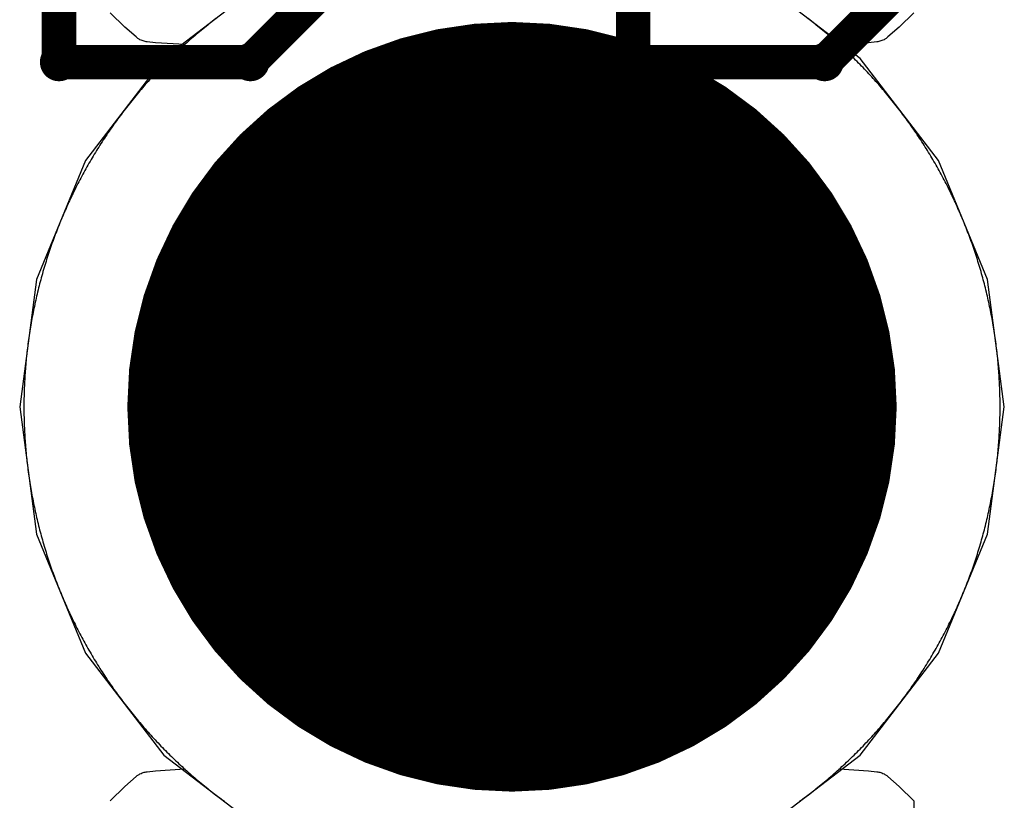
# Model space of a CAD drawing. Extents: x -1.5 to 9, y -3 to 5.
# Tile 109 of 256: x 0.8071 to 0.8929, y 2.0657 to 2.1337. Entities that reach past the tile are written whole.
import ezdxf

# ---------------------------------------------------------------- set-up
doc = ezdxf.new("R2010")
doc.units = 0
doc.layers.get('0').update_dxf_attribs({"linetype": 'CONTINUOUS'})
for name, color, linetype in [('qfn16-30-34-a_copper_signal_1', 1, 'CONTINUOUS'), ('qfn16-30-34-a_copper_signal_2', 1, 'CONTINUOUS'), ('qfn16-30-34-a_copper_signal_bot', 5, 'CONTINUOUS'), ('qfn16-30-34-a_copper_signal_top', 1, 'CONTINUOUS'), ('qfn16-30-34-a_drawing_1', 1, 'CONTINUOUS'), ('qfn16-30-34-a_drillmap_1', 1, 'CONTINUOUS'), ('qfn16-30-34-a_pth_drill', 1, 'CONTINUOUS'), ('qfn16-30-34-a_soldermask_bot', 1, 'CONTINUOUS'), ('qfn16-30-34-a_soldermask_top', 1, 'CONTINUOUS')]:
    doc.layers.add(name, color=color, linetype=linetype)

# ---------------------------------------------------------------- blocks, each defined once
blk = doc.blocks.new('D24')
at = {"const_width": 0.0325}
blk.add_lwpolyline([(-0.01625, 0, 1), (0.01625, 0, 1)], format="xyb", close=True, dxfattribs=at)
blk = doc.blocks.new('D38')
at = {"const_width": 0.0335}
blk.add_lwpolyline([(-0.01675, 0, 1), (0.01675, 0, 1)], format="xyb", close=True, dxfattribs=at)
blk = doc.blocks.new('D60')
at = {"const_width": 0.0225}
blk.add_lwpolyline([(-0.01125, 0, 1), (0.01125, 0, 1)], format="xyb", close=True, dxfattribs=at)
blk = doc.blocks.new('D69')
at = {"const_width": 0.001667}
blk.add_lwpolyline([(-0.000833, 0, 1), (0.000833, 0, 1)], format="xyb", close=True, dxfattribs=at)
blk = doc.blocks.new('D44')
at = {"const_width": 0.0025}
blk.add_lwpolyline([(-0.00125, 0, 1), (0.00125, 0, 1)], format="xyb", close=True, dxfattribs=at)

msp = doc.modelspace()

# ---------------------------------------------------------------- linework, layer by layer
at = {"layer": 'qfn16-30-34-a_copper_signal_1', "color": 1}
for points in [[(0.824225, 2.133792), (0.824079, 2.13368), (0.823934, 2.133568), (0.823789, 2.133455), (0.823645, 2.133342), (0.823502, 2.133228), (0.823359, 2.133113), (0.823216, 2.132998), (0.823074, 2.132882), (0.822932, 2.132766), (0.822791, 2.132648), (0.82265, 2.132531), (0.82251, 2.132412), (0.82237, 2.132294), (0.822231, 2.132174), (0.822093, 2.132054), (0.821955, 2.131933), (0.821817, 2.131812), (0.82168, 2.13169), (0.821544, 2.131567), (0.821408, 2.131444), (0.821272, 2.131321), (0.821137, 2.131196), (0.821003, 2.131072), (0.820869, 2.130946), (0.820736, 2.13082), (0.820603, 2.130693), (0.820471, 2.130566), (0.82034, 2.130439), (0.820208, 2.13031), (0.820078, 2.130182), (0.819948, 2.130052), (0.819818, 2.129922), (0.81969, 2.129792), (0.819561, 2.12966), (0.819434, 2.129529), (0.819307, 2.129397), (0.81918, 2.129264), (0.819054, 2.129131), (0.818928, 2.128997), (0.818804, 2.128863), (0.818679, 2.128728), (0.818556, 2.128592), (0.818433, 2.128456), (0.81831, 2.12832), (0.818188, 2.128183), (0.818067, 2.128045), (0.817946, 2.127907), (0.817826, 2.127769), (0.817707, 2.12763), (0.817588, 2.12749), (0.817469, 2.12735), (0.817351, 2.127209), (0.817234, 2.127068), (0.817118, 2.126926), (0.817002, 2.126784), (0.816887, 2.126642), (0.816772, 2.126498), (0.816658, 2.126355), (0.816545, 2.126211), (0.816432, 2.126066), (0.81632, 2.125921), (0.816208, 2.125775), (0.816097, 2.125629), (0.815987, 2.125483), (0.815877, 2.125336), (0.815768, 2.125188), (0.81566, 2.12504), (0.815552, 2.124892), (0.815445, 2.124743), (0.815339, 2.124594), (0.815233, 2.124444), (0.815128, 2.124294), (0.815023, 2.124143), (0.814919, 2.123992), (0.814816, 2.12384), (0.814713, 2.123688), (0.814612, 2.123535), (0.81451, 2.123383), (0.81441, 2.123229), (0.81431, 2.123075), (0.814211, 2.122921), (0.814112, 2.122767), (0.814014, 2.122611), (0.813917, 2.122456), (0.81382, 2.1223), (0.813724, 2.122144), (0.813629, 2.121987), (0.813535, 2.12183), (0.813441, 2.121672), (0.813348, 2.121514), (0.813255, 2.121356), (0.813163, 2.121197), (0.813072, 2.121038), (0.812982, 2.120878), (0.812892, 2.120718), (0.812803, 2.120558), (0.812715, 2.120397), (0.812627, 2.120236), (0.81254, 2.120075), (0.812454, 2.119913), (0.812368, 2.119751), (0.812283, 2.119588), (0.812199, 2.119425), (0.812115, 2.119262), (0.812033, 2.119098), (0.811951, 2.118934), (0.811869, 2.11877), (0.811789, 2.118605), (0.811709, 2.11844), (0.81163, 2.118275), (0.811551, 2.118109), (0.811473, 2.117943), (0.811396, 2.117776), (0.81132, 2.11761), (0.811244, 2.117443), (0.811169, 2.117275), (0.811095, 2.117107), (0.811022, 2.116939), (0.810949, 2.116771), (0.810877, 2.116602), (0.810806, 2.116433), (0.810735, 2.116264), (0.810665, 2.116095), (0.810596, 2.115925), (0.810528, 2.115754), (0.81046, 2.115584), (0.810393, 2.115413), (0.810327, 2.115242), (0.810262, 2.115071), (0.810197, 2.114899), (0.810133, 2.114727), (0.81007, 2.114555), (0.810008, 2.114383), (0.809946, 2.11421), (0.809885, 2.114037), (0.809825, 2.113864), (0.809765, 2.11369), (0.809707, 2.113516), (0.809649, 2.113342), (0.809591, 2.113168), (0.809535, 2.112994), (0.809479, 2.112819), (0.809424, 2.112644), (0.80937, 2.112469), (0.809317, 2.112293), (0.809264, 2.112118), (0.809212, 2.111942), (0.809161, 2.111765), (0.809111, 2.111589), (0.809061, 2.111413), (0.809012, 2.111236), (0.808964, 2.111059), (0.808917, 2.110882), (0.80887, 2.110704), (0.808824, 2.110527), (0.808779, 2.110349), (0.808735, 2.110171), (0.808691, 2.109993), (0.808649, 2.109814), (0.808607, 2.109636), (0.808566, 2.109457), (0.808525, 2.109278), (0.808485, 2.109099), (0.808447, 2.10892), (0.808408, 2.108741), (0.808371, 2.108561), (0.808335, 2.108381), (0.808299, 2.108201), (0.808264, 2.108021), (0.80823, 2.107841), (0.808196, 2.107661), (0.808163, 2.10748), (0.808131, 2.1073), (0.8081, 2.107119), (0.80807, 2.106938), (0.80804, 2.106757), (0.808012, 2.106576), (0.807984, 2.106395), (0.807957, 2.106213), (0.80793, 2.106032), (0.807904, 2.10585), (0.80788, 2.105669), (0.807856, 2.105487), (0.807832, 2.105305), (0.80781, 2.105123), (0.807788, 2.104941), (0.807767, 2.104758), (0.807747, 2.104576), (0.807728, 2.104394), (0.807709, 2.104211), (0.807691, 2.104029), (0.807674, 2.103846), (0.807658, 2.103664), (0.807643, 2.103481), (0.807628, 2.103298), (0.807614, 2.103115), (0.807601, 2.102932), (0.807589, 2.102749), (0.807577, 2.102566), (0.807567, 2.102383), (0.807557, 2.1022), (0.807548, 2.102017), (0.807539, 2.101834), (0.807532, 2.10165), (0.807525, 2.101467), (0.807519, 2.101284), (0.807514, 2.1011), (0.80751, 2.100917), (0.807506, 2.100734), (0.807504, 2.10055), (0.807501, 2.100367), (0.8075, 2.100183), (0.8075, 2.1), (0.8075, 2.099817), (0.807501, 2.099633), (0.807504, 2.09945), (0.807506, 2.099266), (0.80751, 2.099083), (0.807514, 2.0989), (0.807519, 2.098716), (0.807525, 2.098533), (0.807532, 2.09835), (0.807539, 2.098166), (0.807548, 2.097983), (0.807557, 2.0978), (0.807567, 2.097617), (0.807577, 2.097434), (0.807589, 2.097251), (0.807601, 2.097068), (0.807614, 2.096885), (0.807628, 2.096702), (0.807643, 2.096519), (0.807658, 2.096336), (0.807674, 2.096154), (0.807691, 2.095971), (0.807709, 2.095789), (0.807728, 2.095606), (0.807747, 2.095424), (0.807767, 2.095242), (0.807788, 2.095059), (0.80781, 2.094877), (0.807832, 2.094695), (0.807856, 2.094513), (0.80788, 2.094331), (0.807904, 2.09415), (0.80793, 2.093968), (0.807957, 2.093787), (0.807984, 2.093605), (0.808012, 2.093424), (0.80804, 2.093243), (0.80807, 2.093062), (0.8081, 2.092881), (0.808131, 2.0927), (0.808163, 2.09252), (0.808196, 2.092339), (0.80823, 2.092159), (0.808264, 2.091979), (0.808299, 2.091799), (0.808335, 2.091619), (0.808371, 2.091439), (0.808408, 2.091259), (0.808447, 2.09108), (0.808485, 2.090901), (0.808525, 2.090722), (0.808566, 2.090543), (0.808607, 2.090364), (0.808649, 2.090186), (0.808691, 2.090007), (0.808735, 2.089829), (0.808779, 2.089651), (0.808824, 2.089473), (0.80887, 2.089296), (0.808917, 2.089118), (0.808964, 2.088941), (0.809012, 2.088764), (0.809061, 2.088587), (0.809111, 2.088411), (0.809161, 2.088235), (0.809212, 2.088058), (0.809264, 2.087882), (0.809317, 2.087707), (0.80937, 2.087531), (0.809424, 2.087356), (0.809479, 2.087181), (0.809535, 2.087006), (0.809591, 2.086832), (0.809649, 2.086658), (0.809707, 2.086484), (0.809765, 2.08631), (0.809825, 2.086136), (0.809885, 2.085963), (0.809946, 2.08579), (0.810008, 2.085617), (0.81007, 2.085445), (0.810133, 2.085273), (0.810197, 2.085101), (0.810262, 2.084929), (0.810327, 2.084758), (0.810393, 2.084587), (0.81046, 2.084416), (0.810528, 2.084246), (0.810596, 2.084075), (0.810665, 2.083905), (0.810735, 2.083736), (0.810806, 2.083567), (0.810877, 2.083398), (0.810949, 2.083229), (0.811022, 2.083061), (0.811095, 2.082893), (0.811169, 2.082725), (0.811244, 2.082557), (0.81132, 2.08239), (0.811396, 2.082224), (0.811473, 2.082057), (0.811551, 2.081891), (0.81163, 2.081725), (0.811709, 2.08156), (0.811789, 2.081395), (0.811869, 2.08123), (0.811951, 2.081066), (0.812033, 2.080902), (0.812115, 2.080738), (0.812199, 2.080575), (0.812283, 2.080412), (0.812368, 2.080249), (0.812454, 2.080087), (0.81254, 2.079925), (0.812627, 2.079764), (0.812715, 2.079603), (0.812803, 2.079442), (0.812892, 2.079282), (0.812982, 2.079122), (0.813072, 2.078962), (0.813163, 2.078803), (0.813255, 2.078644), (0.813348, 2.078486), (0.813441, 2.078328), (0.813535, 2.07817), (0.813629, 2.078013), (0.813724, 2.077856), (0.81382, 2.0777), (0.813917, 2.077544), (0.814014, 2.077389), (0.814112, 2.077233), (0.814211, 2.077079), (0.81431, 2.076925), (0.81441, 2.076771), (0.81451, 2.076617), (0.814612, 2.076465), (0.814713, 2.076312), (0.814816, 2.07616), (0.814919, 2.076008), (0.815023, 2.075857), (0.815128, 2.075706), (0.815233, 2.075556), (0.815339, 2.075406), (0.815445, 2.075257), (0.815552, 2.075108), (0.81566, 2.07496), (0.815768, 2.074812), (0.815877, 2.074664), (0.815987, 2.074517), (0.816097, 2.074371), (0.816208, 2.074225), (0.81632, 2.074079), (0.816432, 2.073934), (0.816545, 2.073789), (0.816658, 2.073645), (0.816772, 2.073502), (0.816887, 2.073358), (0.817002, 2.073216), (0.817118, 2.073074), (0.817234, 2.072932), (0.817351, 2.072791), (0.817469, 2.07265), (0.817588, 2.07251), (0.817707, 2.07237), (0.817826, 2.072231), (0.817946, 2.072093), (0.818067, 2.071955), (0.818188, 2.071817), (0.81831, 2.07168), (0.818433, 2.071544), (0.818556, 2.071408), (0.818679, 2.071272), (0.818804, 2.071137), (0.818928, 2.071003), (0.819054, 2.070869), (0.81918, 2.070736), (0.819307, 2.070603), (0.819434, 2.070471), (0.819561, 2.07034), (0.81969, 2.070208), (0.819818, 2.070078), (0.819948, 2.069948), (0.820078, 2.069818), (0.820208, 2.06969), (0.82034, 2.069561), (0.820471, 2.069434), (0.820603, 2.069307), (0.820736, 2.06918), (0.820869, 2.069054), (0.821003, 2.068928), (0.821137, 2.068804), (0.821272, 2.068679), (0.821408, 2.068556), (0.821544, 2.068433), (0.82168, 2.06831), (0.821817, 2.068188), (0.821955, 2.068067), (0.822093, 2.067946), (0.822231, 2.067826), (0.82237, 2.067706), (0.82251, 2.067588), (0.82265, 2.067469), (0.822791, 2.067352), (0.822932, 2.067234), (0.823074, 2.067118), (0.823216, 2.067002), (0.823359, 2.066887), (0.823502, 2.066772), (0.823645, 2.066658), (0.823789, 2.066545), (0.823934, 2.066432), (0.824079, 2.06632), (0.824225, 2.066208), (0.824371, 2.066097), (0.824517, 2.065987), (0.824664, 2.065877), (0.824812, 2.065768), (0.82496, 2.06566)], [(0.87504, 2.06566), (0.875188, 2.065768), (0.875336, 2.065877), (0.875483, 2.065987), (0.875629, 2.066097), (0.875775, 2.066208), (0.875921, 2.06632), (0.876066, 2.066432), (0.876211, 2.066545), (0.876355, 2.066658), (0.876498, 2.066772), (0.876641, 2.066887), (0.876784, 2.067002), (0.876926, 2.067118), (0.877068, 2.067234), (0.877209, 2.067352), (0.87735, 2.067469), (0.87749, 2.067588), (0.87763, 2.067706), (0.877769, 2.067826), (0.877907, 2.067946), (0.878045, 2.068067), (0.878183, 2.068188), (0.87832, 2.06831), (0.878456, 2.068433), (0.878592, 2.068556), (0.878728, 2.068679), (0.878863, 2.068804), (0.878997, 2.068928), (0.879131, 2.069054), (0.879264, 2.06918), (0.879397, 2.069307), (0.879529, 2.069434), (0.87966, 2.069561), (0.879792, 2.06969), (0.879922, 2.069818), (0.880052, 2.069948), (0.880182, 2.070078), (0.88031, 2.070208), (0.880439, 2.07034), (0.880566, 2.070471), (0.880693, 2.070603), (0.88082, 2.070736), (0.880946, 2.070869), (0.881072, 2.071003), (0.881196, 2.071137), (0.881321, 2.071272), (0.881444, 2.071408), (0.881567, 2.071544), (0.88169, 2.07168), (0.881812, 2.071817), (0.881933, 2.071955), (0.882054, 2.072093), (0.882174, 2.072231), (0.882293, 2.07237), (0.882412, 2.07251), (0.882531, 2.07265), (0.882649, 2.072791), (0.882766, 2.072932), (0.882882, 2.073074), (0.882998, 2.073216), (0.883113, 2.073358), (0.883228, 2.073502), (0.883342, 2.073645), (0.883455, 2.073789), (0.883568, 2.073934), (0.88368, 2.074079), (0.883792, 2.074225), (0.883903, 2.074371), (0.884013, 2.074517), (0.884123, 2.074664), (0.884232, 2.074812), (0.88434, 2.07496), (0.884448, 2.075108), (0.884555, 2.075257), (0.884661, 2.075406), (0.884767, 2.075556), (0.884872, 2.075706), (0.884977, 2.075857), (0.885081, 2.076008), (0.885184, 2.07616), (0.885287, 2.076312), (0.885388, 2.076465), (0.88549, 2.076617), (0.88559, 2.076771), (0.88569, 2.076925), (0.885789, 2.077079), (0.885888, 2.077233), (0.885986, 2.077389), (0.886083, 2.077544), (0.88618, 2.0777), (0.886276, 2.077856), (0.886371, 2.078013), (0.886465, 2.07817), (0.886559, 2.078328), (0.886652, 2.078486), (0.886745, 2.078644), (0.886837, 2.078803), (0.886928, 2.078962), (0.887018, 2.079122), (0.887108, 2.079282), (0.887197, 2.079442), (0.887285, 2.079603), (0.887373, 2.079764), (0.88746, 2.079925), (0.887546, 2.080087), (0.887632, 2.080249), (0.887717, 2.080412), (0.887801, 2.080575), (0.887885, 2.080738), (0.887967, 2.080902), (0.888049, 2.081066), (0.888131, 2.08123), (0.888211, 2.081395), (0.888291, 2.08156), (0.88837, 2.081725), (0.888449, 2.081891), (0.888527, 2.082057), (0.888604, 2.082224), (0.88868, 2.08239), (0.888756, 2.082557), (0.888831, 2.082725), (0.888905, 2.082893), (0.888978, 2.083061), (0.889051, 2.083229), (0.889123, 2.083398), (0.889194, 2.083567), (0.889265, 2.083736), (0.889335, 2.083905), (0.889404, 2.084075), (0.889472, 2.084246), (0.88954, 2.084416), (0.889607, 2.084587), (0.889673, 2.084758), (0.889738, 2.084929), (0.889803, 2.085101), (0.889867, 2.085273), (0.88993, 2.085445), (0.889992, 2.085617), (0.890054, 2.08579), (0.890115, 2.085963), (0.890175, 2.086136), (0.890235, 2.08631), (0.890293, 2.086484), (0.890351, 2.086658), (0.890409, 2.086832), (0.890465, 2.087006), (0.890521, 2.087181), (0.890576, 2.087356), (0.89063, 2.087531), (0.890683, 2.087707), (0.890736, 2.087882), (0.890788, 2.088058), (0.890839, 2.088235), (0.890889, 2.088411), (0.890939, 2.088587), (0.890988, 2.088764), (0.891036, 2.088941), (0.891083, 2.089118), (0.89113, 2.089296), (0.891176, 2.089473), (0.891221, 2.089651), (0.891265, 2.089829), (0.891309, 2.090007), (0.891351, 2.090186), (0.891393, 2.090364), (0.891434, 2.090543), (0.891475, 2.090722), (0.891515, 2.090901), (0.891553, 2.09108), (0.891592, 2.091259), (0.891629, 2.091439), (0.891665, 2.091619), (0.891701, 2.091799), (0.891736, 2.091979), (0.89177, 2.092159), (0.891804, 2.092339), (0.891837, 2.09252), (0.891869, 2.0927), (0.8919, 2.092881), (0.89193, 2.093062), (0.89196, 2.093243), (0.891988, 2.093424), (0.892016, 2.093605), (0.892043, 2.093787), (0.89207, 2.093968), (0.892096, 2.09415), (0.89212, 2.094331), (0.892144, 2.094513), (0.892168, 2.094695), (0.89219, 2.094877), (0.892212, 2.095059), (0.892233, 2.095242), (0.892253, 2.095424), (0.892272, 2.095606), (0.892291, 2.095789), (0.892309, 2.095971), (0.892326, 2.096154), (0.892342, 2.096336), (0.892357, 2.096519), (0.892372, 2.096702), (0.892386, 2.096885), (0.892399, 2.097068), (0.892411, 2.097251), (0.892423, 2.097434), (0.892433, 2.097617), (0.892443, 2.0978), (0.892452, 2.097983), (0.892461, 2.098166), (0.892468, 2.09835), (0.892475, 2.098533), (0.892481, 2.098716), (0.892486, 2.0989), (0.89249, 2.099083), (0.892494, 2.099266), (0.892496, 2.09945), (0.892499, 2.099633), (0.8925, 2.099817), (0.8925, 2.1), (0.8925, 2.100183), (0.892499, 2.100367), (0.892496, 2.10055), (0.892494, 2.100734), (0.89249, 2.100917), (0.892486, 2.1011), (0.892481, 2.101284), (0.892475, 2.101467), (0.892468, 2.10165), (0.892461, 2.101834), (0.892452, 2.102017), (0.892443, 2.1022), (0.892433, 2.102383), (0.892423, 2.102566), (0.892411, 2.102749), (0.892399, 2.102932), (0.892386, 2.103115), (0.892372, 2.103298), (0.892357, 2.103481), (0.892342, 2.103664), (0.892326, 2.103846), (0.892309, 2.104029), (0.892291, 2.104211), (0.892272, 2.104394), (0.892253, 2.104576), (0.892233, 2.104758), (0.892212, 2.104941), (0.89219, 2.105123), (0.892168, 2.105305), (0.892144, 2.105487), (0.89212, 2.105669), (0.892096, 2.10585), (0.89207, 2.106032), (0.892043, 2.106213), (0.892016, 2.106395), (0.891988, 2.106576), (0.89196, 2.106757), (0.89193, 2.106938), (0.8919, 2.107119), (0.891869, 2.1073), (0.891837, 2.10748), (0.891804, 2.107661), (0.89177, 2.107841), (0.891736, 2.108021), (0.891701, 2.108201), (0.891665, 2.108381), (0.891629, 2.108561), (0.891592, 2.108741), (0.891553, 2.10892), (0.891515, 2.109099), (0.891475, 2.109278), (0.891434, 2.109457), (0.891393, 2.109636), (0.891351, 2.109814), (0.891309, 2.109993), (0.891265, 2.110171), (0.891221, 2.110349), (0.891176, 2.110527), (0.89113, 2.110704), (0.891083, 2.110882), (0.891036, 2.111059), (0.890988, 2.111236), (0.890939, 2.111413), (0.890889, 2.111589), (0.890839, 2.111765), (0.890788, 2.111942), (0.890736, 2.112118), (0.890683, 2.112293), (0.89063, 2.112469), (0.890576, 2.112644), (0.890521, 2.112819), (0.890465, 2.112994), (0.890409, 2.113168), (0.890351, 2.113342), (0.890293, 2.113516), (0.890235, 2.11369), (0.890175, 2.113864), (0.890115, 2.114037), (0.890054, 2.11421), (0.889992, 2.114383), (0.88993, 2.114555), (0.889867, 2.114727), (0.889803, 2.114899), (0.889738, 2.115071), (0.889673, 2.115242), (0.889607, 2.115413), (0.88954, 2.115584), (0.889472, 2.115754), (0.889404, 2.115925), (0.889335, 2.116095), (0.889265, 2.116264), (0.889194, 2.116433), (0.889123, 2.116602), (0.889051, 2.116771), (0.888978, 2.116939), (0.888905, 2.117107), (0.888831, 2.117275), (0.888756, 2.117443), (0.88868, 2.11761), (0.888604, 2.117776), (0.888527, 2.117943), (0.888449, 2.118109), (0.88837, 2.118275), (0.888291, 2.11844), (0.888211, 2.118605), (0.888131, 2.11877), (0.888049, 2.118934), (0.887967, 2.119098), (0.887885, 2.119262), (0.887801, 2.119425), (0.887717, 2.119588), (0.887632, 2.119751), (0.887546, 2.119913), (0.88746, 2.120075), (0.887373, 2.120236), (0.887285, 2.120397), (0.887197, 2.120558), (0.887108, 2.120718), (0.887018, 2.120878), (0.886928, 2.121038), (0.886837, 2.121197), (0.886745, 2.121356), (0.886652, 2.121514), (0.886559, 2.121672), (0.886465, 2.12183), (0.886371, 2.121987), (0.886276, 2.122144), (0.88618, 2.1223), (0.886083, 2.122456), (0.885986, 2.122611), (0.885888, 2.122767), (0.885789, 2.122921), (0.88569, 2.123075), (0.88559, 2.123229), (0.88549, 2.123383), (0.885388, 2.123535), (0.885287, 2.123688), (0.885184, 2.12384), (0.885081, 2.123992), (0.884977, 2.124143), (0.884872, 2.124294), (0.884767, 2.124444), (0.884661, 2.124594), (0.884555, 2.124743), (0.884448, 2.124892), (0.88434, 2.12504), (0.884232, 2.125188), (0.884123, 2.125336), (0.884013, 2.125483), (0.883903, 2.125629), (0.883792, 2.125775), (0.88368, 2.125921), (0.883568, 2.126066), (0.883455, 2.126211), (0.883342, 2.126355), (0.883228, 2.126498), (0.883113, 2.126642), (0.882998, 2.126784), (0.882882, 2.126926), (0.882766, 2.127068), (0.882649, 2.127209), (0.882531, 2.12735), (0.882412, 2.12749), (0.882293, 2.12763), (0.882174, 2.127769), (0.882054, 2.127907), (0.881933, 2.128045), (0.881812, 2.128183), (0.88169, 2.12832), (0.881567, 2.128456), (0.881444, 2.128592), (0.881321, 2.128728), (0.881196, 2.128863), (0.881072, 2.128997), (0.880946, 2.129131), (0.88082, 2.129264), (0.880693, 2.129397), (0.880566, 2.129529), (0.880439, 2.12966), (0.88031, 2.129792), (0.880182, 2.129922), (0.880052, 2.130052), (0.879922, 2.130182), (0.879792, 2.13031), (0.87966, 2.130439), (0.879529, 2.130566), (0.879397, 2.130693), (0.879264, 2.13082), (0.879131, 2.130946), (0.878997, 2.131072), (0.878863, 2.131196), (0.878728, 2.131321), (0.878592, 2.131444), (0.878456, 2.131567), (0.87832, 2.13169), (0.878183, 2.131812), (0.878045, 2.131933), (0.877907, 2.132054), (0.877769, 2.132174), (0.87763, 2.132294), (0.87749, 2.132412), (0.87735, 2.132531), (0.877209, 2.132648), (0.877068, 2.132766), (0.876926, 2.132882), (0.876784, 2.132998), (0.876641, 2.133113), (0.876498, 2.133228), (0.876355, 2.133342), (0.876211, 2.133455), (0.876066, 2.133568), (0.875921, 2.13368), (0.875775, 2.133792)]]:
    msp.add_lwpolyline(points, dxfattribs=at)
at = {"layer": 'qfn16-30-34-a_copper_signal_2', "color": 1}
for points in [[(0.824225, 2.133792), (0.824079, 2.13368), (0.823934, 2.133568), (0.823789, 2.133455), (0.823645, 2.133342), (0.823502, 2.133228), (0.823359, 2.133113), (0.823216, 2.132998), (0.823074, 2.132882), (0.822932, 2.132766), (0.822791, 2.132648), (0.82265, 2.132531), (0.82251, 2.132412), (0.82237, 2.132294), (0.822231, 2.132174), (0.822093, 2.132054), (0.821955, 2.131933), (0.821817, 2.131812), (0.82168, 2.13169), (0.821544, 2.131567), (0.821408, 2.131444), (0.821272, 2.131321), (0.821137, 2.131196), (0.821003, 2.131072), (0.820869, 2.130946), (0.820736, 2.13082), (0.820603, 2.130693), (0.820471, 2.130566), (0.82034, 2.130439), (0.820208, 2.13031), (0.820078, 2.130182), (0.819948, 2.130052), (0.819818, 2.129922), (0.81969, 2.129792), (0.819561, 2.12966), (0.819434, 2.129529), (0.819307, 2.129397), (0.81918, 2.129264), (0.819054, 2.129131), (0.818928, 2.128997), (0.818804, 2.128863), (0.818679, 2.128728), (0.818556, 2.128592), (0.818433, 2.128456), (0.81831, 2.12832), (0.818188, 2.128183), (0.818067, 2.128045), (0.817946, 2.127907), (0.817826, 2.127769), (0.817707, 2.12763), (0.817588, 2.12749), (0.817469, 2.12735), (0.817351, 2.127209), (0.817234, 2.127068), (0.817118, 2.126926), (0.817002, 2.126784), (0.816887, 2.126642), (0.816772, 2.126498), (0.816658, 2.126355), (0.816545, 2.126211), (0.816432, 2.126066), (0.81632, 2.125921), (0.816208, 2.125775), (0.816097, 2.125629), (0.815987, 2.125483), (0.815877, 2.125336), (0.815768, 2.125188), (0.81566, 2.12504), (0.815552, 2.124892), (0.815445, 2.124743), (0.815339, 2.124594), (0.815233, 2.124444), (0.815128, 2.124294), (0.815023, 2.124143), (0.814919, 2.123992), (0.814816, 2.12384), (0.814713, 2.123688), (0.814612, 2.123535), (0.81451, 2.123383), (0.81441, 2.123229), (0.81431, 2.123075), (0.814211, 2.122921), (0.814112, 2.122767), (0.814014, 2.122611), (0.813917, 2.122456), (0.81382, 2.1223), (0.813724, 2.122144), (0.813629, 2.121987), (0.813535, 2.12183), (0.813441, 2.121672), (0.813348, 2.121514), (0.813255, 2.121356), (0.813163, 2.121197), (0.813072, 2.121038), (0.812982, 2.120878), (0.812892, 2.120718), (0.812803, 2.120558), (0.812715, 2.120397), (0.812627, 2.120236), (0.81254, 2.120075), (0.812454, 2.119913), (0.812368, 2.119751), (0.812283, 2.119588), (0.812199, 2.119425), (0.812115, 2.119262), (0.812033, 2.119098), (0.811951, 2.118934), (0.811869, 2.11877), (0.811789, 2.118605), (0.811709, 2.11844), (0.81163, 2.118275), (0.811551, 2.118109), (0.811473, 2.117943), (0.811396, 2.117776), (0.81132, 2.11761), (0.811244, 2.117443), (0.811169, 2.117275), (0.811095, 2.117107), (0.811022, 2.116939), (0.810949, 2.116771), (0.810877, 2.116602), (0.810806, 2.116433), (0.810735, 2.116264), (0.810665, 2.116095), (0.810596, 2.115925), (0.810528, 2.115754), (0.81046, 2.115584), (0.810393, 2.115413), (0.810327, 2.115242), (0.810262, 2.115071), (0.810197, 2.114899), (0.810133, 2.114727), (0.81007, 2.114555), (0.810008, 2.114383), (0.809946, 2.11421), (0.809885, 2.114037), (0.809825, 2.113864), (0.809765, 2.11369), (0.809707, 2.113516), (0.809649, 2.113342), (0.809591, 2.113168), (0.809535, 2.112994), (0.809479, 2.112819), (0.809424, 2.112644), (0.80937, 2.112469), (0.809317, 2.112293), (0.809264, 2.112118), (0.809212, 2.111942), (0.809161, 2.111765), (0.809111, 2.111589), (0.809061, 2.111413), (0.809012, 2.111236), (0.808964, 2.111059), (0.808917, 2.110882), (0.80887, 2.110704), (0.808824, 2.110527), (0.808779, 2.110349), (0.808735, 2.110171), (0.808691, 2.109993), (0.808649, 2.109814), (0.808607, 2.109636), (0.808566, 2.109457), (0.808525, 2.109278), (0.808485, 2.109099), (0.808447, 2.10892), (0.808408, 2.108741), (0.808371, 2.108561), (0.808335, 2.108381), (0.808299, 2.108201), (0.808264, 2.108021), (0.80823, 2.107841), (0.808196, 2.107661), (0.808163, 2.10748), (0.808131, 2.1073), (0.8081, 2.107119), (0.80807, 2.106938), (0.80804, 2.106757), (0.808012, 2.106576), (0.807984, 2.106395), (0.807957, 2.106213), (0.80793, 2.106032), (0.807904, 2.10585), (0.80788, 2.105669), (0.807856, 2.105487), (0.807832, 2.105305), (0.80781, 2.105123), (0.807788, 2.104941), (0.807767, 2.104758), (0.807747, 2.104576), (0.807728, 2.104394), (0.807709, 2.104211), (0.807691, 2.104029), (0.807674, 2.103846), (0.807658, 2.103664), (0.807643, 2.103481), (0.807628, 2.103298), (0.807614, 2.103115), (0.807601, 2.102932), (0.807589, 2.102749), (0.807577, 2.102566), (0.807567, 2.102383), (0.807557, 2.1022), (0.807548, 2.102017), (0.807539, 2.101834), (0.807532, 2.10165), (0.807525, 2.101467), (0.807519, 2.101284), (0.807514, 2.1011), (0.80751, 2.100917), (0.807506, 2.100734), (0.807504, 2.10055), (0.807501, 2.100367), (0.8075, 2.100183), (0.8075, 2.1), (0.8075, 2.099817), (0.807501, 2.099633), (0.807504, 2.09945), (0.807506, 2.099266), (0.80751, 2.099083), (0.807514, 2.0989), (0.807519, 2.098716), (0.807525, 2.098533), (0.807532, 2.09835), (0.807539, 2.098166), (0.807548, 2.097983), (0.807557, 2.0978), (0.807567, 2.097617), (0.807577, 2.097434), (0.807589, 2.097251), (0.807601, 2.097068), (0.807614, 2.096885), (0.807628, 2.096702), (0.807643, 2.096519), (0.807658, 2.096336), (0.807674, 2.096154), (0.807691, 2.095971), (0.807709, 2.095789), (0.807728, 2.095606), (0.807747, 2.095424), (0.807767, 2.095242), (0.807788, 2.095059), (0.80781, 2.094877), (0.807832, 2.094695), (0.807856, 2.094513), (0.80788, 2.094331), (0.807904, 2.09415), (0.80793, 2.093968), (0.807957, 2.093787), (0.807984, 2.093605), (0.808012, 2.093424), (0.80804, 2.093243), (0.80807, 2.093062), (0.8081, 2.092881), (0.808131, 2.0927), (0.808163, 2.09252), (0.808196, 2.092339), (0.80823, 2.092159), (0.808264, 2.091979), (0.808299, 2.091799), (0.808335, 2.091619), (0.808371, 2.091439), (0.808408, 2.091259), (0.808447, 2.09108), (0.808485, 2.090901), (0.808525, 2.090722), (0.808566, 2.090543), (0.808607, 2.090364), (0.808649, 2.090186), (0.808691, 2.090007), (0.808735, 2.089829), (0.808779, 2.089651), (0.808824, 2.089473), (0.80887, 2.089296), (0.808917, 2.089118), (0.808964, 2.088941), (0.809012, 2.088764), (0.809061, 2.088587), (0.809111, 2.088411), (0.809161, 2.088235), (0.809212, 2.088058), (0.809264, 2.087882), (0.809317, 2.087707), (0.80937, 2.087531), (0.809424, 2.087356), (0.809479, 2.087181), (0.809535, 2.087006), (0.809591, 2.086832), (0.809649, 2.086658), (0.809707, 2.086484), (0.809765, 2.08631), (0.809825, 2.086136), (0.809885, 2.085963), (0.809946, 2.08579), (0.810008, 2.085617), (0.81007, 2.085445), (0.810133, 2.085273), (0.810197, 2.085101), (0.810262, 2.084929), (0.810327, 2.084758), (0.810393, 2.084587), (0.81046, 2.084416), (0.810528, 2.084246), (0.810596, 2.084075), (0.810665, 2.083905), (0.810735, 2.083736), (0.810806, 2.083567), (0.810877, 2.083398), (0.810949, 2.083229), (0.811022, 2.083061), (0.811095, 2.082893), (0.811169, 2.082725), (0.811244, 2.082557), (0.81132, 2.08239), (0.811396, 2.082224), (0.811473, 2.082057), (0.811551, 2.081891), (0.81163, 2.081725), (0.811709, 2.08156), (0.811789, 2.081395), (0.811869, 2.08123), (0.811951, 2.081066), (0.812033, 2.080902), (0.812115, 2.080738), (0.812199, 2.080575), (0.812283, 2.080412), (0.812368, 2.080249), (0.812454, 2.080087), (0.81254, 2.079925), (0.812627, 2.079764), (0.812715, 2.079603), (0.812803, 2.079442), (0.812892, 2.079282), (0.812982, 2.079122), (0.813072, 2.078962), (0.813163, 2.078803), (0.813255, 2.078644), (0.813348, 2.078486), (0.813441, 2.078328), (0.813535, 2.07817), (0.813629, 2.078013), (0.813724, 2.077856), (0.81382, 2.0777), (0.813917, 2.077544), (0.814014, 2.077389), (0.814112, 2.077233), (0.814211, 2.077079), (0.81431, 2.076925), (0.81441, 2.076771), (0.81451, 2.076617), (0.814612, 2.076465), (0.814713, 2.076312), (0.814816, 2.07616), (0.814919, 2.076008), (0.815023, 2.075857), (0.815128, 2.075706), (0.815233, 2.075556), (0.815339, 2.075406), (0.815445, 2.075257), (0.815552, 2.075108), (0.81566, 2.07496), (0.815768, 2.074812), (0.815877, 2.074664), (0.815987, 2.074517), (0.816097, 2.074371), (0.816208, 2.074225), (0.81632, 2.074079), (0.816432, 2.073934), (0.816545, 2.073789), (0.816658, 2.073645), (0.816772, 2.073502), (0.816887, 2.073358), (0.817002, 2.073216), (0.817118, 2.073074), (0.817234, 2.072932), (0.817351, 2.072791), (0.817469, 2.07265), (0.817588, 2.07251), (0.817707, 2.07237), (0.817826, 2.072231), (0.817946, 2.072093), (0.818067, 2.071955), (0.818188, 2.071817), (0.81831, 2.07168), (0.818433, 2.071544), (0.818556, 2.071408), (0.818679, 2.071272), (0.818804, 2.071137), (0.818928, 2.071003), (0.819054, 2.070869), (0.81918, 2.070736), (0.819307, 2.070603), (0.819434, 2.070471), (0.819561, 2.07034), (0.81969, 2.070208), (0.819818, 2.070078), (0.819948, 2.069948), (0.820078, 2.069818), (0.820208, 2.06969), (0.82034, 2.069561), (0.820471, 2.069434), (0.820603, 2.069307), (0.820736, 2.06918), (0.820869, 2.069054), (0.821003, 2.068928), (0.821137, 2.068804), (0.821272, 2.068679), (0.821408, 2.068556), (0.821544, 2.068433), (0.82168, 2.06831), (0.821817, 2.068188), (0.821955, 2.068067), (0.822093, 2.067946), (0.822231, 2.067826), (0.82237, 2.067706), (0.82251, 2.067588), (0.82265, 2.067469), (0.822791, 2.067352), (0.822932, 2.067234), (0.823074, 2.067118), (0.823216, 2.067002), (0.823359, 2.066887), (0.823502, 2.066772), (0.823645, 2.066658), (0.823789, 2.066545), (0.823934, 2.066432), (0.824079, 2.06632), (0.824225, 2.066208), (0.824371, 2.066097), (0.824517, 2.065987), (0.824664, 2.065877), (0.824812, 2.065768), (0.82496, 2.06566)], [(0.87504, 2.06566), (0.875188, 2.065768), (0.875336, 2.065877), (0.875483, 2.065987), (0.875629, 2.066097), (0.875775, 2.066208), (0.875921, 2.06632), (0.876066, 2.066432), (0.876211, 2.066545), (0.876355, 2.066658), (0.876498, 2.066772), (0.876641, 2.066887), (0.876784, 2.067002), (0.876926, 2.067118), (0.877068, 2.067234), (0.877209, 2.067352), (0.87735, 2.067469), (0.87749, 2.067588), (0.87763, 2.067706), (0.877769, 2.067826), (0.877907, 2.067946), (0.878045, 2.068067), (0.878183, 2.068188), (0.87832, 2.06831), (0.878456, 2.068433), (0.878592, 2.068556), (0.878728, 2.068679), (0.878863, 2.068804), (0.878997, 2.068928), (0.879131, 2.069054), (0.879264, 2.06918), (0.879397, 2.069307), (0.879529, 2.069434), (0.87966, 2.069561), (0.879792, 2.06969), (0.879922, 2.069818), (0.880052, 2.069948), (0.880182, 2.070078), (0.88031, 2.070208), (0.880439, 2.07034), (0.880566, 2.070471), (0.880693, 2.070603), (0.88082, 2.070736), (0.880946, 2.070869), (0.881072, 2.071003), (0.881196, 2.071137), (0.881321, 2.071272), (0.881444, 2.071408), (0.881567, 2.071544), (0.88169, 2.07168), (0.881812, 2.071817), (0.881933, 2.071955), (0.882054, 2.072093), (0.882174, 2.072231), (0.882293, 2.07237), (0.882412, 2.07251), (0.882531, 2.07265), (0.882649, 2.072791), (0.882766, 2.072932), (0.882882, 2.073074), (0.882998, 2.073216), (0.883113, 2.073358), (0.883228, 2.073502), (0.883342, 2.073645), (0.883455, 2.073789), (0.883568, 2.073934), (0.88368, 2.074079), (0.883792, 2.074225), (0.883903, 2.074371), (0.884013, 2.074517), (0.884123, 2.074664), (0.884232, 2.074812), (0.88434, 2.07496), (0.884448, 2.075108), (0.884555, 2.075257), (0.884661, 2.075406), (0.884767, 2.075556), (0.884872, 2.075706), (0.884977, 2.075857), (0.885081, 2.076008), (0.885184, 2.07616), (0.885287, 2.076312), (0.885388, 2.076465), (0.88549, 2.076617), (0.88559, 2.076771), (0.88569, 2.076925), (0.885789, 2.077079), (0.885888, 2.077233), (0.885986, 2.077389), (0.886083, 2.077544), (0.88618, 2.0777), (0.886276, 2.077856), (0.886371, 2.078013), (0.886465, 2.07817), (0.886559, 2.078328), (0.886652, 2.078486), (0.886745, 2.078644), (0.886837, 2.078803), (0.886928, 2.078962), (0.887018, 2.079122), (0.887108, 2.079282), (0.887197, 2.079442), (0.887285, 2.079603), (0.887373, 2.079764), (0.88746, 2.079925), (0.887546, 2.080087), (0.887632, 2.080249), (0.887717, 2.080412), (0.887801, 2.080575), (0.887885, 2.080738), (0.887967, 2.080902), (0.888049, 2.081066), (0.888131, 2.08123), (0.888211, 2.081395), (0.888291, 2.08156), (0.88837, 2.081725), (0.888449, 2.081891), (0.888527, 2.082057), (0.888604, 2.082224), (0.88868, 2.08239), (0.888756, 2.082557), (0.888831, 2.082725), (0.888905, 2.082893), (0.888978, 2.083061), (0.889051, 2.083229), (0.889123, 2.083398), (0.889194, 2.083567), (0.889265, 2.083736), (0.889335, 2.083905), (0.889404, 2.084075), (0.889472, 2.084246), (0.88954, 2.084416), (0.889607, 2.084587), (0.889673, 2.084758), (0.889738, 2.084929), (0.889803, 2.085101), (0.889867, 2.085273), (0.88993, 2.085445), (0.889992, 2.085617), (0.890054, 2.08579), (0.890115, 2.085963), (0.890175, 2.086136), (0.890235, 2.08631), (0.890293, 2.086484), (0.890351, 2.086658), (0.890409, 2.086832), (0.890465, 2.087006), (0.890521, 2.087181), (0.890576, 2.087356), (0.89063, 2.087531), (0.890683, 2.087707), (0.890736, 2.087882), (0.890788, 2.088058), (0.890839, 2.088235), (0.890889, 2.088411), (0.890939, 2.088587), (0.890988, 2.088764), (0.891036, 2.088941), (0.891083, 2.089118), (0.89113, 2.089296), (0.891176, 2.089473), (0.891221, 2.089651), (0.891265, 2.089829), (0.891309, 2.090007), (0.891351, 2.090186), (0.891393, 2.090364), (0.891434, 2.090543), (0.891475, 2.090722), (0.891515, 2.090901), (0.891553, 2.09108), (0.891592, 2.091259), (0.891629, 2.091439), (0.891665, 2.091619), (0.891701, 2.091799), (0.891736, 2.091979), (0.89177, 2.092159), (0.891804, 2.092339), (0.891837, 2.09252), (0.891869, 2.0927), (0.8919, 2.092881), (0.89193, 2.093062), (0.89196, 2.093243), (0.891988, 2.093424), (0.892016, 2.093605), (0.892043, 2.093787), (0.89207, 2.093968), (0.892096, 2.09415), (0.89212, 2.094331), (0.892144, 2.094513), (0.892168, 2.094695), (0.89219, 2.094877), (0.892212, 2.095059), (0.892233, 2.095242), (0.892253, 2.095424), (0.892272, 2.095606), (0.892291, 2.095789), (0.892309, 2.095971), (0.892326, 2.096154), (0.892342, 2.096336), (0.892357, 2.096519), (0.892372, 2.096702), (0.892386, 2.096885), (0.892399, 2.097068), (0.892411, 2.097251), (0.892423, 2.097434), (0.892433, 2.097617), (0.892443, 2.0978), (0.892452, 2.097983), (0.892461, 2.098166), (0.892468, 2.09835), (0.892475, 2.098533), (0.892481, 2.098716), (0.892486, 2.0989), (0.89249, 2.099083), (0.892494, 2.099266), (0.892496, 2.09945), (0.892499, 2.099633), (0.8925, 2.099817), (0.8925, 2.1), (0.8925, 2.100183), (0.892499, 2.100367), (0.892496, 2.10055), (0.892494, 2.100734), (0.89249, 2.100917), (0.892486, 2.1011), (0.892481, 2.101284), (0.892475, 2.101467), (0.892468, 2.10165), (0.892461, 2.101834), (0.892452, 2.102017), (0.892443, 2.1022), (0.892433, 2.102383), (0.892423, 2.102566), (0.892411, 2.102749), (0.892399, 2.102932), (0.892386, 2.103115), (0.892372, 2.103298), (0.892357, 2.103481), (0.892342, 2.103664), (0.892326, 2.103846), (0.892309, 2.104029), (0.892291, 2.104211), (0.892272, 2.104394), (0.892253, 2.104576), (0.892233, 2.104758), (0.892212, 2.104941), (0.89219, 2.105123), (0.892168, 2.105305), (0.892144, 2.105487), (0.89212, 2.105669), (0.892096, 2.10585), (0.89207, 2.106032), (0.892043, 2.106213), (0.892016, 2.106395), (0.891988, 2.106576), (0.89196, 2.106757), (0.89193, 2.106938), (0.8919, 2.107119), (0.891869, 2.1073), (0.891837, 2.10748), (0.891804, 2.107661), (0.89177, 2.107841), (0.891736, 2.108021), (0.891701, 2.108201), (0.891665, 2.108381), (0.891629, 2.108561), (0.891592, 2.108741), (0.891553, 2.10892), (0.891515, 2.109099), (0.891475, 2.109278), (0.891434, 2.109457), (0.891393, 2.109636), (0.891351, 2.109814), (0.891309, 2.109993), (0.891265, 2.110171), (0.891221, 2.110349), (0.891176, 2.110527), (0.89113, 2.110704), (0.891083, 2.110882), (0.891036, 2.111059), (0.890988, 2.111236), (0.890939, 2.111413), (0.890889, 2.111589), (0.890839, 2.111765), (0.890788, 2.111942), (0.890736, 2.112118), (0.890683, 2.112293), (0.89063, 2.112469), (0.890576, 2.112644), (0.890521, 2.112819), (0.890465, 2.112994), (0.890409, 2.113168), (0.890351, 2.113342), (0.890293, 2.113516), (0.890235, 2.11369), (0.890175, 2.113864), (0.890115, 2.114037), (0.890054, 2.11421), (0.889992, 2.114383), (0.88993, 2.114555), (0.889867, 2.114727), (0.889803, 2.114899), (0.889738, 2.115071), (0.889673, 2.115242), (0.889607, 2.115413), (0.88954, 2.115584), (0.889472, 2.115754), (0.889404, 2.115925), (0.889335, 2.116095), (0.889265, 2.116264), (0.889194, 2.116433), (0.889123, 2.116602), (0.889051, 2.116771), (0.888978, 2.116939), (0.888905, 2.117107), (0.888831, 2.117275), (0.888756, 2.117443), (0.88868, 2.11761), (0.888604, 2.117776), (0.888527, 2.117943), (0.888449, 2.118109), (0.88837, 2.118275), (0.888291, 2.11844), (0.888211, 2.118605), (0.888131, 2.11877), (0.888049, 2.118934), (0.887967, 2.119098), (0.887885, 2.119262), (0.887801, 2.119425), (0.887717, 2.119588), (0.887632, 2.119751), (0.887546, 2.119913), (0.88746, 2.120075), (0.887373, 2.120236), (0.887285, 2.120397), (0.887197, 2.120558), (0.887108, 2.120718), (0.887018, 2.120878), (0.886928, 2.121038), (0.886837, 2.121197), (0.886745, 2.121356), (0.886652, 2.121514), (0.886559, 2.121672), (0.886465, 2.12183), (0.886371, 2.121987), (0.886276, 2.122144), (0.88618, 2.1223), (0.886083, 2.122456), (0.885986, 2.122611), (0.885888, 2.122767), (0.885789, 2.122921), (0.88569, 2.123075), (0.88559, 2.123229), (0.88549, 2.123383), (0.885388, 2.123535), (0.885287, 2.123688), (0.885184, 2.12384), (0.885081, 2.123992), (0.884977, 2.124143), (0.884872, 2.124294), (0.884767, 2.124444), (0.884661, 2.124594), (0.884555, 2.124743), (0.884448, 2.124892), (0.88434, 2.12504), (0.884232, 2.125188), (0.884123, 2.125336), (0.884013, 2.125483), (0.883903, 2.125629), (0.883792, 2.125775), (0.88368, 2.125921), (0.883568, 2.126066), (0.883455, 2.126211), (0.883342, 2.126355), (0.883228, 2.126498), (0.883113, 2.126642), (0.882998, 2.126784), (0.882882, 2.126926), (0.882766, 2.127068), (0.882649, 2.127209), (0.882531, 2.12735), (0.882412, 2.12749), (0.882293, 2.12763), (0.882174, 2.127769), (0.882054, 2.127907), (0.881933, 2.128045), (0.881812, 2.128183), (0.88169, 2.12832), (0.881567, 2.128456), (0.881444, 2.128592), (0.881321, 2.128728), (0.881196, 2.128863), (0.881072, 2.128997), (0.880946, 2.129131), (0.88082, 2.129264), (0.880693, 2.129397), (0.880566, 2.129529), (0.880439, 2.12966), (0.88031, 2.129792), (0.880182, 2.129922), (0.880052, 2.130052), (0.879922, 2.130182), (0.879792, 2.13031), (0.87966, 2.130439), (0.879529, 2.130566), (0.879397, 2.130693), (0.879264, 2.13082), (0.879131, 2.130946), (0.878997, 2.131072), (0.878863, 2.131196), (0.878728, 2.131321), (0.878592, 2.131444), (0.878456, 2.131567), (0.87832, 2.13169), (0.878183, 2.131812), (0.878045, 2.131933), (0.877907, 2.132054), (0.877769, 2.132174), (0.87763, 2.132294), (0.87749, 2.132412), (0.87735, 2.132531), (0.877209, 2.132648), (0.877068, 2.132766), (0.876926, 2.132882), (0.876784, 2.132998), (0.876641, 2.133113), (0.876498, 2.133228), (0.876355, 2.133342), (0.876211, 2.133455), (0.876066, 2.133568), (0.875921, 2.13368), (0.875775, 2.133792)]]:
    msp.add_lwpolyline(points, dxfattribs=at)
at = {"layer": 'qfn16-30-34-a_copper_signal_bot', "color": 5}
msp.add_lwpolyline([(0.828567, 2.137124), (0.819689, 2.130311), (0.812876, 2.121433), (0.808594, 2.111095), (0.807133, 2.1), (0.808594, 2.088905), (0.812876, 2.078567), (0.819689, 2.069689), (0.828567, 2.062876), (0.838905, 2.058594), (0.85, 2.057133), (0.861095, 2.058594), (0.871433, 2.062876), (0.880311, 2.069689), (0.887124, 2.078567), (0.891406, 2.088905), (0.892867, 2.1), (0.891406, 2.111095), (0.887124, 2.121433), (0.880311, 2.130311), (0.871433, 2.137124)], dxfattribs=at)
at = {"layer": 'qfn16-30-34-a_copper_signal_top', "color": 1}
for points in [[(0.824225, 2.133792), (0.824079, 2.13368), (0.823934, 2.133568), (0.823789, 2.133455), (0.823645, 2.133342), (0.823502, 2.133228), (0.823359, 2.133113), (0.823216, 2.132998), (0.823074, 2.132882), (0.822932, 2.132766), (0.822791, 2.132648), (0.82265, 2.132531), (0.82251, 2.132412), (0.82237, 2.132294), (0.822231, 2.132174), (0.822093, 2.132054), (0.821955, 2.131933), (0.821817, 2.131812), (0.82168, 2.13169), (0.821544, 2.131567), (0.8215, 2.131528), (0.818958, 2.131691), (0.818228, 2.131764), (0.818153, 2.131775), (0.81806, 2.131793), (0.817969, 2.131815), (0.817874, 2.131843), (0.81779, 2.131874), (0.817704, 2.13191), (0.817605, 2.131958), (0.817539, 2.131994), (0.817433, 2.132061), (0.817367, 2.132108), (0.817261, 2.132192), (0.816295, 2.13305), (0.815, 2.134293)], [(0.885, 2.134293), (0.883705, 2.13305), (0.882739, 2.132192), (0.882633, 2.132108), (0.882567, 2.132061), (0.882461, 2.131994), (0.882395, 2.131958), (0.882296, 2.13191), (0.88221, 2.131874), (0.882126, 2.131843), (0.882031, 2.131815), (0.88194, 2.131793), (0.881847, 2.131775), (0.881772, 2.131764), (0.881042, 2.131691), (0.8785, 2.131528), (0.878456, 2.131567), (0.87832, 2.13169), (0.878183, 2.131812), (0.878045, 2.131933), (0.877907, 2.132054), (0.877769, 2.132174), (0.87763, 2.132294), (0.87749, 2.132412), (0.87735, 2.132531), (0.877209, 2.132648), (0.877068, 2.132766), (0.876926, 2.132882), (0.876784, 2.132998), (0.876641, 2.133113), (0.876498, 2.133228), (0.876355, 2.133342), (0.876211, 2.133455), (0.876066, 2.133568), (0.875921, 2.13368), (0.875775, 2.133792)], [(0.815, 2.065707), (0.816295, 2.06695), (0.817261, 2.067808), (0.817367, 2.067892), (0.817433, 2.067939), (0.817539, 2.068006), (0.817605, 2.068042), (0.817704, 2.06809), (0.81779, 2.068126), (0.817874, 2.068157), (0.817969, 2.068185), (0.81806, 2.068207), (0.818153, 2.068225), (0.818228, 2.068236), (0.818958, 2.068309), (0.8215, 2.068472), (0.821544, 2.068433), (0.82168, 2.06831), (0.821817, 2.068188), (0.821955, 2.068067), (0.822093, 2.067946), (0.822231, 2.067826), (0.82237, 2.067706), (0.82251, 2.067588), (0.82265, 2.067469), (0.822791, 2.067352), (0.822932, 2.067234), (0.823074, 2.067118), (0.823216, 2.067002), (0.823359, 2.066887), (0.823502, 2.066772), (0.823645, 2.066658), (0.823789, 2.066545), (0.823934, 2.066432), (0.824079, 2.06632), (0.824225, 2.066208), (0.824371, 2.066097), (0.824517, 2.065987), (0.824664, 2.065877), (0.824812, 2.065768), (0.82496, 2.06566)], [(0.87504, 2.06566), (0.875188, 2.065768), (0.875336, 2.065877), (0.875483, 2.065987), (0.875629, 2.066097), (0.875775, 2.066208), (0.875921, 2.06632), (0.876066, 2.066432), (0.876211, 2.066545), (0.876355, 2.066658), (0.876498, 2.066772), (0.876641, 2.066887), (0.876784, 2.067002), (0.876926, 2.067118), (0.877068, 2.067234), (0.877209, 2.067352), (0.87735, 2.067469), (0.87749, 2.067588), (0.87763, 2.067706), (0.877769, 2.067826), (0.877907, 2.067946), (0.878045, 2.068067), (0.878183, 2.068188), (0.87832, 2.06831), (0.878456, 2.068433), (0.8785, 2.068472), (0.881042, 2.068309)], [(0.881042, 2.068309), (0.881772, 2.068236), (0.881847, 2.068225), (0.88194, 2.068207), (0.882031, 2.068185), (0.882126, 2.068157), (0.88221, 2.068126), (0.882296, 2.06809), (0.882395, 2.068042), (0.882461, 2.068006), (0.882567, 2.067939), (0.882633, 2.067892), (0.882739, 2.067808), (0.883705, 2.06695), (0.885, 2.065707), (0.885, 1.856213)]]:
    msp.add_lwpolyline(points, dxfattribs=at)
at = {"layer": 'qfn16-30-34-a_drawing_1', "color": 1, "const_width": 0.003}
for points in [[(0.810559, 2.163328), (0.810559, 2.130006)], [(0.860559, 2.163328), (0.860559, 2.130006)], [(0.827221, 2.130006), (0.832774, 2.135559)], [(0.877221, 2.130006), (0.882774, 2.135559)], [(0.810559, 2.130006), (0.827221, 2.130006)], [(0.860559, 2.130006), (0.877221, 2.130006)], [(0.857774, 2.113328), (0.846667, 2.113328)], [(0.846667, 2.113328), (0.852221, 2.113328)], [(0.852221, 2.113328), (0.852221, 2.085559)], [(0.841113, 2.080006), (0.835559, 2.085559)], [(0.852221, 2.085559), (0.846667, 2.080006)], [(0.846667, 2.080006), (0.841113, 2.080006)]]:
    msp.add_lwpolyline(points, dxfattribs=at)
at = {"layer": 'qfn16-30-34-a_drillmap_1', "color": 1, "const_width": 0.005}
for points in [[(0.85, 2.0775), (0.85, 2.1225)], [(0.8275, 2.1), (0.8725, 2.1)]]:
    msp.add_lwpolyline(points, dxfattribs=at)

# ---------------------------------------------------------------- block references
at = {"layer": 'qfn16-30-34-a_copper_signal_1'}
msp.add_blockref('D24', (0.85, 2.1), dxfattribs=at)
at = {"layer": 'qfn16-30-34-a_copper_signal_2'}
msp.add_blockref('D24', (0.85, 2.1), dxfattribs=at)
at = {"layer": 'qfn16-30-34-a_copper_signal_bot'}
msp.add_blockref('D24', (0.85, 2.1), dxfattribs=at)
at = {"layer": 'qfn16-30-34-a_copper_signal_top'}
msp.add_blockref('D24', (0.85, 2.1), dxfattribs=at)
at = {"layer": 'qfn16-30-34-a_drawing_1'}
for p in [(0.810559, 2.130006), (0.827221, 2.130006), (0.860559, 2.130006), (0.877221, 2.130006), (0.846667, 2.113328), (0.852221, 2.113328), (0.857774, 2.113328), (0.835559, 2.085559), (0.852221, 2.085559), (0.841113, 2.080006), (0.846667, 2.080006)]:
    msp.add_blockref('D69', p, dxfattribs=at)
at = {"layer": 'qfn16-30-34-a_drillmap_1'}
for p in [(0.85, 2.1225), (0.8275, 2.1), (0.8725, 2.1), (0.85, 2.0775)]:
    msp.add_blockref('D44', p, dxfattribs=at)
at = {"layer": 'qfn16-30-34-a_pth_drill'}
msp.add_blockref('D60', (0.85, 2.1), dxfattribs=at)
at = {"layer": 'qfn16-30-34-a_soldermask_bot'}
msp.add_blockref('D38', (0.85, 2.1), dxfattribs=at)
at = {"layer": 'qfn16-30-34-a_soldermask_top'}
msp.add_blockref('D38', (0.85, 2.1), dxfattribs=at)

doc.saveas('drawing.dxf')
